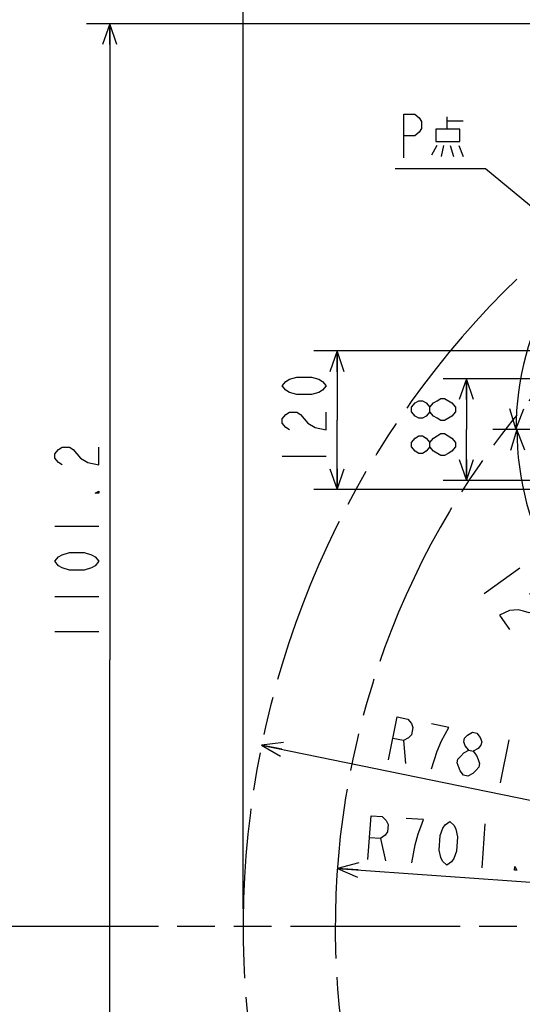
# Model space of a CAD drawing. Header units: millimetres. Extents: x 0 to 594, y 0 to 420.
# Tile 23 of 35: x 225 to 269, y 292 to 377. Entities that reach past the tile are written whole.
import ezdxf

# ---------------------------------------------------------------- set-up
doc = ezdxf.new("R2010")
doc.units = ezdxf.units.MM
doc.header["$LTSCALE"] = 32.67
doc.linetypes.add('PHANTOM', pattern=[0.8, 0.45, -0.05, 0.1, -0.05, 0.1, -0.05])
doc.layers.get('0').update_dxf_attribs({"linetype": 'CONTINUOUS'})
for name, color, linetype in [('CRV', 7, 'CONTINUOUS'), ('DEFAULT_3', 7, 'PHANTOM'), ('DRA_ITEM', 7, 'CONTINUOUS'), ('DRIV_DIM', 7, 'CONTINUOUS')]:
    doc.layers.add(name, color=color, linetype=linetype)
doc.styles.get("Standard").update_dxf_attribs({"font": 'txt', "width": 0.8})
doc.dimstyles.new('DIMSTYLE_1', dxfattribs={"dimtxt": 3.8, "dimasz": 1.8, "dimexe": 0.18, "dimexo": 0.0625, "dimgap": 0.09, "dimtad": 1, "dimdec": 1, "dimlfac": 10, "dimdsep": 46, "dimtxsty": 'STANDARD', "dimblk": 'OPEN', "dimblk1": 'OPEN', "dimblk2": 'OPEN', "dimcen": 0.09, "dimadec": 0, "dimazin": 0, "dimtp": 0.1, "dimtm": 0.1, "dimtfac": 1, "dimtdec": 1, "dimtofl": 0, "dimtmove": 0, "dimatfit": 3, "dimldrblk": 'OPEN', "dimfxl": 1, "dimtolj": 1, "dimarcsym": 0})
doc.dimstyles.new('DIMSTYLE_3', dxfattribs={"dimtxt": 3.8, "dimasz": 1.8, "dimexe": 0.18, "dimexo": 0.0625, "dimgap": 0.09, "dimtad": 1, "dimdec": 0, "dimlfac": 10, "dimdsep": 46, "dimtxsty": 'STANDARD', "dimblk": 'OPEN', "dimblk1": 'OPEN', "dimblk2": 'OPEN', "dimcen": 0.09, "dimadec": 0, "dimazin": 0, "dimtfac": 1, "dimtdec": 0, "dimtofl": 0, "dimtmove": 0, "dimatfit": 3, "dimldrblk": 'OPEN', "dimfxl": 1, "dimtolj": 1, "dimarcsym": 0})
doc.dimstyles.new('DIMSTYLE_4', dxfattribs={"dimtxt": 3.8, "dimasz": 1.8, "dimexe": 0.18, "dimexo": 0.0625, "dimgap": 0.09, "dimtad": 1, "dimdec": 1, "dimlfac": 10, "dimdsep": 46, "dimtxsty": 'STANDARD', "dimblk": 'OPEN', "dimblk1": 'OPEN', "dimblk2": 'OPEN', "dimcen": 0.09, "dimadec": 0, "dimazin": 0, "dimtp": 0.1, "dimtm": 0.1, "dimtfac": 1, "dimtdec": 1, "dimtofl": 0, "dimtmove": 0, "dimatfit": 3, "dimldrblk": 'OPEN', "dimfxl": 1, "dimtolj": 1, "dimarcsym": 0})
doc.dimstyles.new('DIMSTYLE_6', dxfattribs={"dimtxt": 3.8, "dimasz": 1.8, "dimexe": 0.18, "dimexo": 0.0625, "dimgap": 0.09, "dimtad": 1, "dimdec": 3, "dimlfac": 10, "dimdsep": 46, "dimtxsty": 'STANDARD', "dimblk": 'OPEN', "dimblk1": 'OPEN', "dimblk2": 'OPEN', "dimcen": 0.09, "dimadec": 0, "dimazin": 0, "dimtp": 0.5, "dimtm": 0.5, "dimtfac": 1, "dimtdec": 3, "dimtofl": 0, "dimtmove": 0, "dimatfit": 3, "dimldrblk": 'OPEN', "dimfxl": 1, "dimtolj": 1, "dimarcsym": 0})

# ---------------------------------------------------------------- blocks, each defined once
blk = doc.blocks.new('_OPEN')
at = {"color": 0, "linetype": 'BYBLOCK'}
for p, q in [((0, 0), (-1, 0.342)), ((-1, -0.342), (0, 0)), ((-1, 0), (0, 0))]:
    blk.add_line(p, q, dxfattribs=at)
blk = doc.blocks.new('*D0')
at = {"layer": 'DRIV_DIM', "color": 2, "linetype": 'CONTINUOUS'}
for p, q in [((244.556, 299.887), (244.556, 402.206)), ((244.556, 400.206), (288.615, 400.206)), ((332.674, 400.206), (288.615, 400.206))]:
    blk.add_line(p, q, dxfattribs=at)
at = {"layer": 'DRIV_DIM', "color": 2, "linetype": 'CONTINUOUS', "xscale": 1.8, "yscale": 1.8, "zscale": 1.8, "rotation": 180}
blk.add_blockref('_OPEN', (244.556, 400.206), dxfattribs=at)
at = {"layer": 'DRIV_DIM', "color": 2, "linetype": 'CONTINUOUS', "xscale": 1.8, "yscale": 1.8, "zscale": 1.8}
blk.add_blockref('_OPEN', (332.674, 400.206), dxfattribs=at)
blk = doc.blocks.new('*D2')
at = {"layer": 'DRIV_DIM', "color": 2, "linetype": 'CONTINUOUS'}
for p, q in [((321.174, 376.505), (230.996, 376.505)), ((232.996, 376.505), (232.996, 321.446)), ((232.996, 266.387), (232.996, 321.446)), ((243.056, 266.387), (230.996, 266.387))]:
    blk.add_line(p, q, dxfattribs=at)
at = {"layer": 'DRIV_DIM', "color": 2, "linetype": 'CONTINUOUS', "xscale": 1.8, "yscale": 1.8, "zscale": 1.8}
for p, rotation in [((232.996, 376.505), 90), ((232.996, 266.387), 270)]:
    blk.add_blockref('_OPEN', p, dxfattribs=dict(at, rotation=rotation))
blk = doc.blocks.new('*D8')
at = {"layer": 'DRIV_DIM', "color": 2, "linetype": 'CONTINUOUS'}
blk.add_line((246.146, 314.069), (322.674, 298.387), dxfattribs=at)
at = {"layer": 'DRIV_DIM', "color": 2, "linetype": 'CONTINUOUS', "xscale": 1.8, "yscale": 1.8, "zscale": 1.8, "rotation": 168.419133}
blk.add_blockref('_OPEN', (246.146, 314.069), dxfattribs=at)
blk = doc.blocks.new('*D30')
at = {"layer": 'DRIV_DIM', "color": 2, "linetype": 'CONTINUOUS'}
for p, q in [((293.424, 342.686), (305.931, 364.348)), ((291.174, 341.387), (266.16, 341.387))]:
    blk.add_line(p, q, dxfattribs=at)
for points in [[(303.052, 362.914), (304.931, 362.616), (303.628, 364.003)], [(267.611, 343.208), (268.16, 341.387), (268.841, 343.163)]]:
    blk.add_lwpolyline(points, dxfattribs=at)
for start, end in [(60, 120), (120, 180)]:
    blk.add_arc((292.674, 341.387), 24.514, start, end, dxfattribs=at)
blk = doc.blocks.new('*D31')
at = {"layer": 'DRIV_DIM', "color": 2, "linetype": 'CONTINUOUS'}
for p, q in [((291.174, 341.387), (266.237, 341.387)), ((293.424, 340.088), (305.892, 318.492))]:
    blk.add_line(p, q, dxfattribs=at)
for points in [[(268.919, 339.611), (268.237, 341.387), (267.689, 339.565)], [(303.589, 318.838), (304.892, 320.224), (303.013, 319.926)]]:
    blk.add_lwpolyline(points, dxfattribs=at)
for start, end in [(180, 240), (240, 300)]:
    blk.add_arc((292.674, 341.387), 24.436, start, end, dxfattribs=at)
blk = doc.blocks.new('*D36')
at = {"layer": 'DRIV_DIM', "color": 2, "linetype": 'CONTINUOUS'}
for p, q in [((286.724, 345.787), (261.87, 345.787)), ((263.87, 345.787), (263.87, 341.387)), ((263.87, 336.987), (263.87, 341.387)), ((286.724, 336.987), (261.87, 336.987))]:
    blk.add_line(p, q, dxfattribs=at)
at = {"layer": 'DRIV_DIM', "color": 2, "linetype": 'CONTINUOUS', "xscale": 1.8, "yscale": 1.8, "zscale": 1.8}
for p, rotation in [((263.87, 345.787), 90), ((263.87, 336.987), 270)]:
    blk.add_blockref('_OPEN', p, dxfattribs=dict(at, rotation=rotation))
blk = doc.blocks.new('*D37')
at = {"layer": 'DRIV_DIM', "color": 2, "linetype": 'CONTINUOUS'}
for p, q in [((303.366, 348.187), (250.676, 348.187)), ((252.676, 348.187), (252.676, 342.192)), ((252.676, 336.198), (252.676, 342.192)), ((291.56, 336.198), (250.676, 336.198))]:
    blk.add_line(p, q, dxfattribs=at)
at = {"layer": 'DRIV_DIM', "color": 2, "linetype": 'CONTINUOUS', "xscale": 1.8, "yscale": 1.8, "zscale": 1.8}
for p, rotation in [((252.676, 348.187), 90), ((252.676, 336.198), 270)]:
    blk.add_blockref('_OPEN', p, dxfattribs=dict(at, rotation=rotation))
blk = doc.blocks.new('*D38')
at = {"layer": 'DRIV_DIM', "color": 2, "linetype": 'CONTINUOUS'}
blk.add_line((252.707, 303.395), (322.674, 298.387), dxfattribs=at)
at = {"layer": 'DRIV_DIM', "color": 2, "linetype": 'CONTINUOUS', "xscale": 1.8, "yscale": 1.8, "zscale": 1.8, "rotation": 175.905616}
blk.add_blockref('_OPEN', (252.707, 303.395), dxfattribs=at)

msp = doc.modelspace()

# ---------------------------------------------------------------- linework, layer by layer
at = {"layer": 'CRV', "color": 2, "linetype": 'PHANTOM'}
for radius, start, end in [(78.11824, 0, 255), (70.14588, 359.4857139, 254.4857139)]:
    msp.add_arc((322.67391, 298.38681), radius, start, end, dxfattribs=at)
at = {"layer": 'DEFAULT_3', "color": 2, "linetype": 'PHANTOM'}
msp.add_line((222.50674, 298.38681), (316.55391, 298.38681), dxfattribs=at)
at = {"layer": 'DRA_ITEM', "color": 2, "linetype": 'CONTINUOUS'}
for p, q in [((262.17157, 368.45708), (262.17157, 367.38832)), ((262.17157, 368.1008), (263.59656, 368.1008)), ((261.31657, 365.96332), (260.84156, 365.13207)), ((261.88657, 365.96332), (261.69657, 365.0133)), ((262.45657, 365.96332), (262.74156, 365.0133)), ((263.21656, 365.96332), (263.59656, 365.0133)), ((263.78656, 363.94456), (257.70656, 363.94456)), ((263.78656, 363.94456), (257.70656, 363.94456)), ((265.53318, 363.94456), (263.78656, 363.94456)), ((265.53318, 363.94456), (263.78656, 363.94456)), ((292.67391, 341.38681), (265.53318, 363.94456)), ((292.67391, 341.38681), (265.53318, 363.94456))]:
    msp.add_line(p, q, dxfattribs=at)
for points in [[(258.46657, 364.89456), (258.46657, 368.69455), (259.41656, 368.69455), (259.79656, 368.3779), (259.98656, 368.06125), (259.98656, 367.42791), (259.79656, 367.11122), (259.41656, 366.79457), (258.46657, 366.79457)], [(263.31156, 367.38832), (261.22156, 367.38832), (261.22156, 366.31956), (263.31156, 366.31956), (263.31156, 367.38832)]]:
    msp.add_lwpolyline(points, dxfattribs=at)
at = {"layer": 'DRIV_DIM', "color": 2, "linetype": 'CONTINUOUS'}
for p, q in [((262.91992, 342.92936), (262.60325, 342.54937)), ((247.92579, 339.08725), (251.72579, 339.08725)), ((228.24591, 333.02018), (232.04592, 333.02018)), ((268.48708, 329.38581), (265.39604, 327.17549)), ((228.24591, 326.9402), (232.04592, 326.9402)), ((228.24591, 323.90019), (232.04592, 323.90019)), ((267.55605, 314.5304), (266.79321, 310.80775)), ((258.42642, 314.46177), (258.6034, 312.48603)), ((263.62896, 311.45621), (263.32027, 311.84268)), ((265.47453, 307.24343), (265.20322, 303.45312)), ((256.43167, 305.98589), (256.86456, 304.05002))]:
    msp.add_line(p, q, dxfattribs=at)
for points in [[(251.72579, 345.16727), (251.40912, 344.78724), (251.09245, 344.59727), (250.45912, 344.40726), (249.19244, 344.40726), (248.55913, 344.59727), (248.24246, 344.78724), (247.92579, 345.16727), (248.24246, 345.54725), (248.55913, 345.73727), (249.19244, 345.92724), (250.45912, 345.92724), (251.09245, 345.73727), (251.40912, 345.54725), (251.72579, 345.16727)], [(260.70326, 342.92936), (260.38659, 342.54937), (260.06992, 342.35936), (259.75326, 342.35936), (259.43659, 342.54937), (259.11992, 342.92936), (259.11992, 343.30935), (259.43659, 343.68937), (259.75326, 343.87935), (260.06992, 343.87935), (260.38659, 343.68937), (260.70326, 343.30935)], [(262.60325, 342.54937), (261.96992, 342.16935), (261.65325, 342.16935), (261.33658, 342.35936), (261.01993, 342.54937), (260.70326, 342.92936), (260.70326, 343.30935), (261.01993, 343.68937), (261.33658, 343.87935), (261.65325, 344.06936), (261.96992, 344.06936), (262.60325, 343.68937)], [(262.60325, 343.68937), (262.91992, 343.30935), (262.91992, 342.92936)], [(248.55913, 341.36725), (248.24246, 341.55726), (247.92579, 341.93725), (247.92579, 342.31727), (248.24246, 342.69726), (248.55913, 342.88727), (249.19244, 342.88727), (249.50911, 342.69726), (249.82578, 342.31727), (250.14245, 341.93725), (250.77579, 341.55726), (251.72579, 341.36725), (251.72579, 342.88727)], [(261.65325, 339.12938), (261.01993, 339.50937), (260.70326, 339.88935), (260.70326, 340.26938), (261.01993, 340.64936), (261.33658, 340.83938), (261.65325, 341.02935), (261.96992, 341.02935)], [(261.96992, 341.02935), (262.60325, 340.64936), (262.91992, 340.26938), (262.91992, 339.88935)], [(260.70326, 339.88935), (260.38659, 339.50937), (260.06992, 339.31935), (259.75326, 339.31935), (259.43659, 339.50937), (259.11992, 339.88935), (259.11992, 340.26938), (259.43659, 340.64936), (259.75326, 340.83938), (260.06992, 340.83938), (260.38659, 340.64936), (260.70326, 340.26938)], [(228.87925, 338.34018), (228.56258, 338.53019), (228.24591, 338.91018), (228.24591, 339.29017), (228.56258, 339.67019), (228.87925, 339.86017), (229.51259, 339.86017), (229.82926, 339.67019), (230.14592, 339.29017), (230.46259, 338.91018), (231.09591, 338.53019), (232.04592, 338.34018), (232.04592, 339.86017)], [(262.91992, 339.88935), (262.60325, 339.50937), (262.28658, 339.31935), (261.96992, 339.12938), (261.65325, 339.12938)], [(232.04592, 336.06019), (232.04592, 335.87017), (231.72925, 335.87017), (232.04592, 336.06019)], [(232.04592, 329.98017), (231.72925, 329.60018), (231.41258, 329.41017), (230.77924, 329.22019), (229.51259, 329.22019), (228.87925, 329.41017), (228.56258, 329.60018), (228.24591, 329.98017), (228.56258, 330.36019), (228.87925, 330.55017), (229.51259, 330.74018), (230.77924, 330.74018), (231.41258, 330.55017), (231.72925, 330.36019), (232.04592, 329.98017)], [(269.2981, 327.1628), (269.66619, 327.19246), (270.14481, 327.06752), (270.36584, 326.75845), (270.32929, 326.26513), (270.18223, 325.9264), (269.66705, 325.55802), (269.29895, 325.52836), (268.82033, 325.65326), (268.34171, 325.77819), (267.6055, 325.71888), (266.72222, 325.32087), (267.60635, 324.08447)], [(257.11434, 312.79119), (257.87719, 316.51384), (258.80786, 316.3231), (259.11655, 315.93662), (259.23911, 315.58825), (259.11196, 314.96782), (258.86226, 314.69573), (258.42642, 314.46177), (257.49577, 314.65251)], [(260.83699, 312.02835), (261.34097, 313.5413), (261.71782, 314.43382), (262.03108, 315.01611), (262.34436, 315.5984), (260.8553, 315.90356)], [(264.07395, 313.62773), (263.76526, 314.01424), (263.6427, 314.36258), (263.70627, 314.67281), (263.95598, 314.94491), (264.39181, 315.17882), (264.76408, 315.10254), (265.07277, 314.71603), (265.19533, 314.36769), (265.13176, 314.05746), (264.88205, 313.78537), (264.44622, 313.55145)], [(263.32027, 311.84268), (263.07515, 312.53943), (263.13872, 312.84963), (263.38842, 313.12172), (263.63813, 313.39378), (264.07395, 313.62773), (264.44622, 313.55145), (264.75491, 313.16494), (264.87747, 312.81656), (265.00004, 312.46823), (264.93647, 312.15799), (264.68677, 311.8859), (264.43706, 311.61384), (264.00122, 311.37989), (263.62896, 311.45621)], [(255.34843, 304.15857), (255.61975, 307.94887), (256.56732, 307.88104), (256.92374, 307.53803), (257.09064, 307.20862), (257.04543, 306.57688), (256.83331, 306.27459), (256.43167, 305.98589), (255.4841, 306.05372)], [(259.13874, 303.88724), (259.4413, 305.45298), (259.69864, 306.38698), (259.93337, 307.00512), (260.16812, 307.62327), (258.652, 307.73182)], [(262.17097, 303.67018), (261.81456, 304.01319), (261.64765, 304.3426), (261.50335, 304.98787), (261.59379, 306.25131), (261.82852, 306.86946), (262.04065, 307.17175), (262.4423, 307.46048), (262.79872, 307.11748), (262.96562, 306.78807), (263.10991, 306.1428), (263.01948, 304.87935), (262.78474, 304.26121), (262.57262, 303.95892), (262.17097, 303.67018)], [(268.23547, 303.23607), (268.04594, 303.24963), (268.06855, 303.56551), (268.23547, 303.23607)]]:
    msp.add_lwpolyline(points, dxfattribs=at)

# ---------------------------------------------------------------- dimensions: what is measured, and where the dimension line sits
for base, p1, p2, angle, dimstyle, picture, middle in [((244.55567, 400.20631), (332.67391, 399.20631), (244.55567, 299.88681), 180, 'DIMSTYLE_1', '*D0', (280.84395, 401.15631)), ((232.99592, 376.50504), (243.05567, 266.38681), (321.17391, 376.50504), 90, 'DIMSTYLE_1', '*D2', (232.04592, 322.38018)), ((252.67578, 336.19766), (303.36614, 348.18681), (291.55951, 336.19766), 270, 'DIMSTYLE_3', '*D37', (251.72578, 337.56726)), ((263.86992, 336.98681), (286.72391, 345.78681), (286.72391, 336.98681), 270, 'DIMSTYLE_3', '*D36', (262.91992, 338.55936))]:
    dim = msp.add_linear_dim(base=base, p1=p1, p2=p2, angle=angle, dimstyle=dimstyle, dxfattribs=at)
    dim.commit()
    dim.dimension.update_dxf_attribs({"geometry": picture, "text_midpoint": middle, "dimtype": 160})
for base, line1, line2, picture, middle in [((280.41701, 362.61638), ((293.42391, 342.68585), (305.93081, 364.34843)), ((266.16011, 341.38681), (291.17391, 341.38681)), '*D30', (272.84953, 360.35253)), ((280.4557, 320.22425), ((291.17391, 341.38681), (266.23749, 341.38681)), ((305.89211, 318.4922), (293.42391, 340.08777)), '*D31', (264.51191, 328.4119))]:
    dim = msp.add_angular_dim_2l(base=base, line1=line1, line2=line2, dimstyle='DIMSTYLE_6', dxfattribs=at)
    dim.commit()
    dim.dimension.update_dxf_attribs({"geometry": picture, "text_midpoint": middle, "dimtype": 162})
for mpoint, picture, middle in [((246.14597, 314.06911), '*D8', (256.36981, 312.94375)), ((252.70706, 303.3952), '*D38', (254.59037, 304.21282))]:
    dim = msp.add_radius_dim(center=(322.67391, 298.38681), mpoint=mpoint, dimstyle='DIMSTYLE_4', dxfattribs=at)
    dim.commit()
    dim.dimension.update_dxf_attribs({"geometry": picture, "text_midpoint": middle, "dimtype": 164})

doc.saveas('drawing.dxf')
